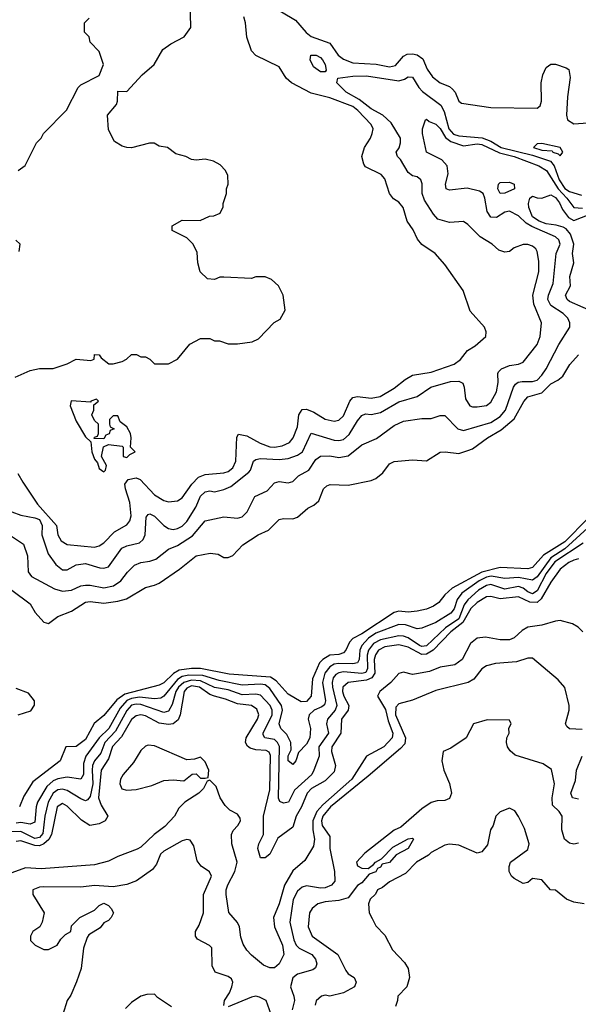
# Model space of a CAD drawing. Header units: inches. Extents: x 2348352 to 2479776, y 460422 to 613655.
# Tile 36 of 256: x 2400785 to 2403209, y 482214 to 486484. Entities that reach past the tile are written whole.
import ezdxf

# ---------------------------------------------------------------- set-up
doc = ezdxf.new("R2010")
doc.units = ezdxf.units.IN
doc.header["$MEASUREMENT"] = 0
doc.layers.add('C4408', color=7, linetype='Continuous')

msp = doc.modelspace()

# ---------------------------------------------------------------- linework, layer by layer
at = {"layer": 'C4408', "color": 4}
for points, elevation in [([(2400765.6, 484934.4), (2400830, 484962.8), (2400870, 484971), (2400930, 484971.3), (2400990, 484991.3), (2401030, 485011.3), (2401094, 485006), (2401108, 485012), (2401110, 485032), (2401130, 485031), (2401138, 485018), (2401171.6, 484991.6), (2401190, 484991.3), (2401230, 485002), (2401248.4, 485011.6), (2401270, 485032), (2401291.6, 485031.6), (2401310, 485022), (2401330, 485022), (2401350, 485012), (2401370, 484992), (2401430, 484992), (2401470, 485012), (2401523.1, 485076.9), (2401570, 485102), (2401610, 485102), (2401630, 485092), (2401651.1, 485091.1), (2401690, 485078), (2401730, 485078), (2401793.6, 485086.4), (2401820.4, 485099.6), (2401888.9, 485171.1), (2401914.6, 485185.4), (2401936.4, 485223.6), (2401928, 485290), (2401908, 485330), (2401878, 485358), (2401850, 485368.7), (2401810, 485368.7), (2401790, 485362), (2401670, 485368), (2401652.7, 485367.3), (2401630, 485358), (2401600.4, 485360.4), (2401568, 485390), (2401558, 485430), (2401554.6, 485474.6), (2401538, 485510), (2401510, 485538), (2401446, 485570), (2401446, 485590), (2401490, 485614), (2401567.3, 485612.7), (2401608.4, 485631.6), (2401627.3, 485632.7), (2401654.6, 485645.4), (2401667.3, 485672.7), (2401667.3, 485687.3), (2401682, 485730), (2401682, 485750), (2401688.7, 485770), (2401688.4, 485808.4), (2401678, 485830), (2401654.6, 485854.6), (2401626, 485870), (2401590, 485879), (2401550, 485875.3), (2401530, 485878), (2401506, 485890), (2401462, 485902), (2401426, 485930), (2401390, 485935.3), (2401368.4, 485948.4), (2401348.4, 485948.4), (2401270, 485929), (2401249.1, 485929.1), (2401230, 485935.3), (2401196.4, 485956.4), (2401170, 486006), (2401166, 486070), (2401204.1, 486115.9), (2401209.3, 486130), (2401210, 486174), (2401250, 486172), (2401315.5, 486244.5), (2401368.7, 486290), (2401405.6, 486354.4), (2401440.2, 486379.8), (2401498, 486410), (2401528, 486450), (2401524, 486570)], 104), ([(2401868, 486550), (2401981.3, 486481.3), (2402027.9, 486427.9), (2402050, 486410.4), (2402130, 486382), (2402166.4, 486330), (2402190, 486312.2), (2402230, 486296.9), (2402331.8, 486291.8), (2402390, 486279.5), (2402415.2, 486284.8), (2402450, 486326), (2402465.7, 486334.3), (2402490, 486336.5), (2402510, 486332), (2402534.5, 486314.5), (2402552.7, 486270), (2402576.2, 486236.2), (2402610, 486210.5), (2402650, 486194), (2402663.4, 486183.4), (2402674.8, 486170), (2402690.8, 486130), (2402702.3, 486122.3), (2402830, 486102.8), (2403030, 486100.3), (2403042.9, 486110), (2403049.6, 486130), (2403047.3, 486210), (2403055.4, 486244.6), (2403070, 486276), (2403090, 486290.8), (2403110, 486290.6), (2403155.6, 486275.6), (2403167.7, 486267.7), (2403173, 486233), (2403161.7, 486150), (2403157.7, 486070), (2403162.6, 486050), (2403190, 486032.6), (2403250, 486036.4)], 96), ([(2400775.9, 484515.9), (2400798.5, 484478.5), (2400862.6, 484382.6), (2400943.8, 484290), (2400950.4, 484250.4), (2400964.4, 484224.4), (2400990, 484207.7), (2401110, 484196.4), (2401130, 484201.6), (2401150, 484215.5), (2401196.6, 484263.4), (2401250, 484294), (2401262, 484310), (2401267.8, 484332.2), (2401262, 484390), (2401243.6, 484450), (2401241.6, 484470), (2401256, 484490), (2401290, 484497), (2401306.8, 484490), (2401370, 484423.8), (2401410, 484399.3), (2401430, 484393), (2401470, 484397.3), (2401490, 484410.8), (2401531.8, 484470), (2401560.6, 484499.4), (2401590, 484511.8), (2401670, 484518.4), (2401690, 484524.9), (2401710, 484540.5), (2401723, 484570), (2401727, 484673), (2401734, 484686), (2401770, 484679.5), (2401827.7, 484647.8), (2401870, 484632), (2401890, 484630.4), (2401923.8, 484636.2), (2401956, 484650), (2401971.8, 484670), (2401990, 484718), (2401996.3, 484770), (2402010, 484794), (2402030, 484795.5), (2402061.7, 484781.7), (2402110, 484751), (2402150, 484742.8), (2402170, 484746.8), (2402190, 484766), (2402217, 484830), (2402230, 484844.9), (2402250, 484850.4), (2402310, 484842.4), (2402348.7, 484850), (2402410, 484886), (2402456.9, 484923.1), (2402490, 484942.4), (2402570, 484954.9), (2402670, 484990.8), (2402697.2, 485010), (2402728.7, 485050), (2402762, 485070), (2402808, 485110), (2402808.7, 485130), (2402802, 485150), (2402740.2, 485220.2), (2402708.7, 485310), (2402630, 485422), (2402588, 485470), (2402529.4, 485509.4), (2402511.5, 485531.5), (2402492.9, 485572.9), (2402466, 485610), (2402449.3, 485670), (2402430, 485693.2), (2402407.3, 485707.3), (2402389.3, 485730), (2402370, 485794), (2402353.1, 485813.1), (2402286, 485846), (2402277.6, 485857.6), (2402269.3, 485890), (2402281.6, 485930), (2402307, 485970), (2402314.5, 485990), (2402318, 486010), (2402309.4, 486030), (2402252.6, 486090), (2402230, 486107.2), (2402130, 486145.6), (2402050, 486165.1), (2401964, 486210), (2401941.2, 486230), (2401910, 486279), (2401810, 486329.2), (2401790, 486349), (2401770, 486408), (2401764, 486470), (2401757, 486497)], 96), ([(2400778, 485830), (2400808.9, 485851.1), (2400858, 485950), (2400878, 485970), (2400888, 485990), (2400988.4, 486091.6), (2401038, 486190), (2401050, 486202), (2401130, 486242), (2401148, 486290), (2401130, 486346), (2401090, 486386), (2401086, 486410), (2401066, 486430), (2401066, 486470), (2401086, 486490)], 108), ([(2400750, 484350.3), (2400790, 484335.8), (2400850, 484324.4), (2400870, 484316.4), (2400882, 484290), (2400881.1, 484250), (2400907.8, 484167.8), (2400941.8, 484121.8), (2400970, 484098), (2400990, 484098), (2401030, 484119.3), (2401070, 484126), (2401132.5, 484107.5), (2401150, 484104.9), (2401169.5, 484110.5), (2401228.4, 484191.6), (2401250, 484201.6), (2401304.5, 484215.5), (2401321.2, 484230), (2401329.6, 484250.4), (2401332.9, 484327.1), (2401342.5, 484337.5), (2401350, 484340.7), (2401370, 484330.6), (2401410, 484290.8), (2401430, 484277.3), (2401450, 484273.4), (2401470, 484278), (2401490, 484288), (2401510, 484307.7), (2401549.7, 484370), (2401570, 484417.3), (2401590, 484436.3), (2401610, 484440.7), (2401630, 484436.3), (2401670, 484446), (2401700.8, 484459.2), (2401778.7, 484521.3), (2401786, 484530), (2401799.3, 484570), (2401810, 484577.1), (2401830, 484580.3), (2401910, 484576), (2401950, 484581.7), (2401990, 484594.9), (2402011.3, 484610), (2402050, 484690.8), (2402150, 484661.1), (2402170, 484658.7), (2402190, 484663.1), (2402214.8, 484685.2), (2402250, 484744.9), (2402270, 484768.2), (2402285.7, 484774.3), (2402310, 484771.8), (2402350, 484781.1), (2402430, 484826.7), (2402509.7, 484850.3), (2402568.7, 484890), (2402654.9, 484914.9), (2402690, 484916.3), (2402707.3, 484907.3), (2402714, 484890), (2402719.1, 484839.1), (2402738, 484810), (2402750, 484804.9), (2402770, 484804.9), (2402810, 484811), (2402830, 484826), (2402854.5, 484870), (2402860.9, 484910), (2402859, 484950), (2402863.2, 484956.8), (2402875.3, 484970), (2402910, 484984.9), (2402949.5, 484990.5), (2402970, 484998.8), (2403030, 485076), (2403043.7, 485110), (2403049.4, 485170), (2403016.2, 485250), (2403011.8, 485290), (2403038, 485390), (2403037.5, 485437.5), (2403030, 485478), (2403024, 485490), (2403010, 485501.2), (2402990, 485509), (2402970, 485509), (2402930, 485495.3), (2402910, 485478), (2402890, 485475.3), (2402864.7, 485484.7), (2402835.3, 485510), (2402782.5, 485542.5), (2402730, 485595.3), (2402710, 485608.7), (2402650, 485604), (2402599.3, 485619.3), (2402580.2, 485640.2), (2402541.5, 485701.5), (2402531.3, 485730), (2402531.7, 485771.7), (2402525.2, 485790), (2402510, 485802.7), (2402490, 485806.6), (2402470, 485821.2), (2402438, 485878), (2402424, 485890), (2402419, 485910), (2402432.1, 485927.9), (2402438, 485950), (2402437, 485970), (2402396.3, 486036.3), (2402360.7, 486070), (2402310, 486096.9), (2402258.3, 486138.3), (2402202, 486170), (2402161.2, 486210), (2402166, 486230), (2402230, 486239.3), (2402290, 486240.5), (2402430, 486219.5), (2402454.3, 486225.7), (2402470, 486236.3), (2402490, 486234.8), (2402517.1, 486190), (2402532.7, 486172.7), (2402613, 486113), (2402626.3, 486086.3), (2402647.1, 486010), (2402667.6, 485987.6), (2402690, 485980.9), (2402791.3, 485971.3), (2402830, 485956.6), (2402874.4, 485930), (2403010, 485897.2), (2403088.2, 485870), (2403104.5, 485850), (2403126, 485790), (2403150, 485751.3), (2403170, 485738.9), (2403222.6, 485722.6)], 92), ([(2400710.3, 484270.4), (2400800.7, 484210), (2400818.4, 484158.4), (2400822, 484090), (2400836, 484070), (2400936.1, 484016.1), (2400970, 484006), (2401010, 484010.4), (2401050, 484028.7), (2401070, 484032.2), (2401090, 484032.2), (2401150, 484019.6), (2401191.9, 484028.1), (2401223.6, 484050), (2401252.1, 484087.9), (2401282.3, 484117.8), (2401309.7, 484130.3), (2401350, 484136), (2401375.2, 484144.8), (2401430, 484187.3), (2401470, 484203), (2401534.5, 484245.5), (2401590, 484310.7), (2401670, 484327.7), (2401730, 484321.6), (2401750, 484328), (2401772, 484350), (2401804.5, 484415.5), (2401858.6, 484441.4), (2401890, 484476), (2401910, 484481), (2401950, 484476), (2401970, 484481), (2401994.8, 484505.2), (2402039.3, 484530), (2402070, 484577.3), (2402090, 484590.6), (2402130, 484592.7), (2402170, 484585.5), (2402210, 484593), (2402270, 484640.7), (2402332.9, 484667.1), (2402410, 484724), (2402450, 484742.8), (2402530, 484754.8), (2402570, 484754.8), (2402610, 484766.8), (2402630, 484766.8), (2402686.8, 484710), (2402710, 484702), (2402830, 484736.5), (2402870, 484763.7), (2402893, 484790), (2402928, 484890), (2402936.9, 484903.1), (2402948.5, 484911.5), (2402964.9, 484915.1), (2403010, 484914.6), (2403030, 484921.1), (2403050, 484942.4), (2403069.7, 484970), (2403124.6, 485075.4), (2403172.3, 485150), (2403172.7, 485170), (2403163.7, 485190), (2403143.7, 485210), (2403090, 485244.2), (2403076.9, 485270), (2403079.7, 485290), (2403099.5, 485340.5), (2403113.3, 485470), (2403129.5, 485510), (2403124.5, 485530), (2403110, 485541.6), (2403006.6, 485586.6), (2402982, 485602), (2402950, 485634), (2402910, 485654), (2402890, 485649.3), (2402853.4, 485626.6), (2402830, 485627.3), (2402812.7, 485652.7), (2402804, 485710), (2402796.3, 485730), (2402780.6, 485740.6), (2402726.6, 485753.4), (2402650, 485744.5), (2402635.3, 485750), (2402632.7, 485770), (2402644.4, 485815.6), (2402639.7, 485850), (2402616.4, 485876.4), (2402549.6, 485910), (2402532.3, 485990), (2402533.2, 486010), (2402546, 486050), (2402550, 486052), (2402562, 486042), (2402590, 486030.8), (2402610, 486012.7), (2402633.1, 485973.1), (2402656.3, 485956.3), (2402710, 485937.6), (2402770, 485945.5), (2402790, 485942.6), (2402866.5, 485906.5), (2402930.5, 485890), (2403037.3, 485850), (2403070.3, 485830), (2403120.9, 485750), (2403159.7, 485710), (2403190.2, 485670.2), (2403226.6, 485666.6)], 88), ([(2403289, 485210), (2403170, 485262.4), (2403160.7, 485270), (2403154, 485290), (2403175.1, 485330), (2403171.6, 485370), (2403189.6, 485430), (2403184.2, 485470), (2403189.7, 485510), (2403174.5, 485554.5), (2403156.3, 485576.3), (2403143.8, 485583.8), (2403113.1, 485593.1), (2403070, 485598.3), (2403039.5, 485610), (2403010, 485628.6), (2402994, 485670), (2402992.7, 485687.3), (2402998, 485710), (2403010, 485718), (2403030, 485710.8), (2403050, 485710.7), (2403090, 485724), (2403110, 485712.2), (2403128, 485690), (2403140.4, 485660.4), (2403166.4, 485626.4), (2403190, 485613), (2403290, 485652.7)], 84), ([(2400782, 485478), (2400786, 485510), (2400767.3, 485527.3)], 108), ([(2400751, 484010), (2400830, 483951), (2400852.5, 483912.5), (2400890, 483871), (2400910, 483866), (2400950, 483896.3), (2401010, 483919.3), (2401070, 483957.3), (2401090, 483960.7), (2401150, 483954), (2401210, 483961.6), (2401247.7, 483972.3), (2401330, 484021), (2401370, 484031), (2401390, 484041), (2401478.9, 484101.1), (2401550, 484159.1), (2401610.7, 484170.7), (2401646.4, 484166.4), (2401670, 484151.3), (2401690, 484151.3), (2401710, 484161), (2401752.9, 484207.1), (2401819, 484250), (2401864, 484270), (2401910, 484316), (2401930, 484321), (2401970, 484318.8), (2401990, 484326.8), (2402034.8, 484365.2), (2402060.9, 484379.1), (2402082.7, 484397.3), (2402103.7, 484450), (2402117, 484463), (2402132.1, 484467.9), (2402210, 484464.9), (2402310, 484486), (2402330, 484494.8), (2402360.7, 484519.3), (2402390, 484557.3), (2402410, 484567.7), (2402490, 484574.8), (2402550, 484570.8), (2402610, 484608), (2402630.5, 484610.5), (2402690, 484602.8), (2402730, 484615.5), (2402750, 484623), (2402815.1, 484670), (2402874.4, 484705.6), (2402930, 484752.4), (2402972.4, 484827.6), (2402990, 484848), (2403050, 484866), (2403090, 484905.5), (2403119.7, 484920.3), (2403142, 484938), (2403171.8, 484988.2), (2403210, 485030.8)], 84), ([(2403250, 484320.3), (2403150, 484219.4), (2403058.3, 484161.7), (2403010, 484108.2), (2402990, 484102.6), (2402870, 484107.8), (2402790, 484088.4), (2402661.9, 484018.2), (2402630.4, 483990), (2402603.6, 483956.4), (2402579.9, 483940.1), (2402550, 483928), (2402510, 483919.6), (2402470, 483915.1), (2402430, 483918.9), (2402410, 483913), (2402270, 483820.3), (2402230, 483799.7), (2402215.5, 483784.5), (2402200.4, 483750), (2402190, 483738.4), (2402170, 483731.2), (2402130, 483728.4), (2402100.4, 483710), (2402085.7, 483694.3), (2402054.8, 483625.2), (2402050.2, 483549.8), (2402030, 483527.8), (2402006.3, 483526.3), (2401950, 483558.4), (2401897.3, 483617.3), (2401872.8, 483632.8), (2401693.9, 483646.1), (2401570, 483670.9), (2401530, 483670.9), (2401476.4, 483663.6), (2401452, 483648), (2401410, 483608.5), (2401390, 483598.5), (2401240.8, 483559.2), (2401205.8, 483534.2), (2401150, 483466.6), (2401108.4, 483431.6), (2401070, 483362.9), (2401030, 483332.3), (2400984.7, 483330), (2400960.7, 483270), (2400841.1, 483178.9), (2400802.8, 483117.2), (2400784, 483070)], 84), ([(2403250, 484280.9), (2403150.9, 484189.1), (2403089.2, 484150.8), (2403030, 484068.2), (2403010, 484053.7), (2402950, 484064.6), (2402890, 484061), (2402831.4, 484071.4), (2402810, 484066.5), (2402778.3, 484050), (2402703, 483997), (2402683.1, 483970), (2402670, 483929.4), (2402656.4, 483910), (2402590, 483869.6), (2402530, 483844.5), (2402510, 483842.9), (2402459.5, 483859.5), (2402430, 483861.7), (2402330, 483823.1), (2402298.2, 483801.8), (2402268.9, 483770), (2402260.2, 483750), (2402257.6, 483710), (2402250, 483695.6), (2402230, 483690.9), (2402167.8, 483692.2), (2402150, 483688.7), (2402130, 483677.2), (2402109.4, 483650.5), (2402098.6, 483610), (2402111.7, 483530), (2402107.2, 483512.8), (2402096.4, 483503.6), (2402063, 483490), (2402041.1, 483470), (2402036.9, 483450), (2402046.7, 483410), (2402043.1, 483370), (2402030, 483342.7), (2401994.2, 483305.8), (2401982.8, 483270), (2401970, 483254), (2401949.8, 483270), (2401950, 483291), (2401962.5, 483317.5), (2401961.3, 483350), (2401943.8, 483383.8), (2401917.6, 483410), (2401911.1, 483430), (2401925.6, 483490), (2401921.5, 483510), (2401870, 483584.2), (2401850, 483599.8), (2401830, 483602.5), (2401750, 483597.4), (2401650, 483617.7), (2401580, 483640), (2401519, 483641), (2401490, 483635), (2401470, 483622.9), (2401410.2, 483549.8), (2401397.8, 483542.2), (2401370, 483539.2), (2401305.3, 483545.3), (2401270, 483540.8), (2401250, 483532), (2401221, 483499), (2401172.1, 483410), (2401130.2, 483370), (2401071.4, 483290), (2401062.2, 483257.8), (2401061.1, 483210), (2401050.6, 483190), (2400990, 483199.7), (2400950, 483192.4), (2400930, 483183.1), (2400902.1, 483157.9), (2400862, 483090), (2400855.6, 483070), (2400850, 483003.7), (2400830, 482994.7), (2400790, 483002.8), (2400770, 482999.8)], 88), ([(2403230, 484214), (2403107.5, 484132.5), (2403070, 484081.7), (2403030, 484006.9), (2403010, 483994.7), (2402990, 484002.7), (2402970, 484019.2), (2402950, 484025.3), (2402890, 484014), (2402830, 484034), (2402810, 484030.8), (2402776, 484010), (2402730, 483968.4), (2402714.3, 483945.7), (2402690, 483886.2), (2402633.2, 483846.8), (2402550, 483768.8), (2402530, 483766.2), (2402519.5, 483770), (2402470, 483803.1), (2402450, 483810.9), (2402430, 483812.1), (2402350, 483794.2), (2402320.8, 483779.2), (2402298.5, 483750), (2402292.3, 483727.7), (2402293.7, 483670), (2402286.6, 483653.4), (2402270, 483648), (2402190, 483656.4), (2402170, 483652.1), (2402156.4, 483643.6), (2402145.5, 483630), (2402141.3, 483610), (2402142.2, 483590), (2402161.3, 483510), (2402153.8, 483490), (2402120.4, 483450), (2402115.8, 483430), (2402124.2, 483390), (2402082.7, 483330), (2402084.4, 483290), (2402061.3, 483230), (2402052.4, 483210), (2401977.3, 483142.7), (2401950.7, 483090), (2401930, 483086), (2401913.6, 483093.6), (2401907.8, 483107.8), (2401912.5, 483332.5), (2401904.2, 483350), (2401890, 483362), (2401848.7, 483370), (2401842, 483382), (2401841.6, 483390), (2401880.4, 483470), (2401880.4, 483490), (2401871.1, 483510), (2401830, 483554.3), (2401810, 483559.2), (2401750, 483556.8), (2401690, 483577.4), (2401630, 483587.8), (2401570, 483617.1), (2401530, 483619.6), (2401497.4, 483610), (2401474.5, 483590), (2401462.7, 483570), (2401446.5, 483513.5), (2401430, 483485.6), (2401410, 483479.6), (2401310, 483514.6), (2401290, 483516.2), (2401270, 483511.4), (2401250, 483487.8), (2401201, 483399), (2401154.4, 483350), (2401136.4, 483303.6), (2401109, 483270), (2401100.7, 483250), (2401099.3, 483230), (2401102.7, 483170), (2401090, 483115.3), (2401079.3, 483100.7), (2401070, 483096), (2401050, 483104.5), (2400990, 483141.7), (2400970, 483147.1), (2400950, 483144.4), (2400930, 483129.7), (2400908.2, 483090), (2400894, 483030), (2400884.6, 482955.4), (2400870, 482937.2), (2400850, 482933.1), (2400790, 482964.1), (2400750, 482962.3)], 92), ([(2403210, 484145.4), (2403190, 484140.4), (2403168.2, 484130), (2403130, 484100.7), (2403090, 484044.5), (2403048.1, 483971.9), (2403030, 483956.8), (2402998.4, 483958.4), (2402950, 483980.4), (2402870, 483973.1), (2402830, 483982.6), (2402810, 483980.5), (2402770, 483957.2), (2402741.8, 483930), (2402708.5, 483870), (2402655.2, 483830), (2402578.6, 483750), (2402550, 483733), (2402530, 483731.5), (2402470, 483763.5), (2402430, 483773.6), (2402370, 483764.1), (2402341.7, 483750), (2402328.2, 483730), (2402323.5, 483710), (2402325.4, 483650), (2402312.2, 483630), (2402290, 483619.1), (2402210.2, 483609.8), (2402187.7, 483590), (2402186, 483570), (2402191.5, 483550), (2402213.4, 483510), (2402210.3, 483490), (2402181.1, 483450), (2402178.7, 483390), (2402138.9, 483330), (2402138.3, 483310), (2402155.6, 483250), (2402150, 483222.7), (2402110, 483183), (2402050.4, 483150), (2402031.7, 483130), (2402007.9, 483070), (2401984.6, 483030), (2401970, 482982.7), (2401905.4, 482934.6), (2401870, 482865.2), (2401850, 482849.3), (2401829.6, 482849.6), (2401818.4, 482890), (2401822.9, 482910), (2401843, 482950), (2401843.1, 483030), (2401870, 483144.7), (2401872.7, 483292.7), (2401867, 483307), (2401854.7, 483314.7), (2401810, 483317.8), (2401784.5, 483324.5), (2401772.9, 483332.9), (2401764, 483350), (2401766.9, 483370), (2401816.3, 483450), (2401822.4, 483470), (2401814.1, 483494.1), (2401790, 483509.6), (2401730, 483517.2), (2401677.8, 483537.8), (2401630, 483549.8), (2401610, 483557.8), (2401565.1, 483590), (2401530, 483594.7), (2401510, 483584.4), (2401498.6, 483570), (2401481.5, 483470), (2401472.1, 483447.9), (2401450.6, 483430), (2401430, 483427.4), (2401390, 483432.9), (2401330, 483464.4), (2401310, 483469.7), (2401290, 483465.4), (2401270, 483449.7), (2401226.4, 483373.6), (2401188.1, 483331.9), (2401170, 483278.4), (2401138.6, 483230), (2401127.1, 483110), (2401137.7, 483077.7), (2401166.7, 483030), (2401155.5, 483010), (2401130, 482996.4), (2401089.7, 482989.7), (2401052.5, 483012.5), (2400990, 483074), (2400970, 483084.5), (2400947.4, 483070), (2400922.2, 482950), (2400910.8, 482929.2), (2400890.1, 482909.9), (2400870, 482901.5), (2400850, 482902.2), (2400790, 482923.1), (2400770, 482920.5)], 96), ([(2403229.3, 483829.3), (2403208.7, 483850), (2403184.1, 483864.1), (2403130, 483878), (2403110, 483876.2), (2403050, 483858), (2402990, 483849.5), (2402964.7, 483835.3), (2402930, 483803.7), (2402910, 483794.5), (2402870, 483794), (2402806.8, 483806.8), (2402770, 483802), (2402741.4, 483778.6), (2402704.9, 483710), (2402673.5, 483686.5), (2402610, 483676.3), (2402563.2, 483656.8), (2402506.8, 483646.8), (2402490, 483644.5), (2402450, 483655.1), (2402430, 483649.2), (2402395.5, 483610), (2402348.2, 483570), (2402338, 483550), (2402372.7, 483492.7), (2402383.8, 483443.8), (2402403.8, 483390), (2402400.5, 483370), (2402364.9, 483330), (2402290.3, 483289.7), (2402225.8, 483190), (2402100.8, 483079.2), (2402073.7, 483050), (2402057.4, 483010), (2402057.2, 482970), (2402064, 482930), (2402059.7, 482900.3), (2402022, 482838), (2401970, 482793.2), (2401934.3, 482730), (2401910.2, 482649.8), (2401886, 482590), (2401890.3, 482550), (2401924.9, 482470), (2401930.4, 482430), (2401910.6, 482390), (2401890, 482372.7), (2401870, 482372.3), (2401843.3, 482383.3), (2401790, 482426.6), (2401770, 482449.4), (2401754.9, 482474.9), (2401744.7, 482504.7), (2401738.3, 482550), (2401730, 482569.3), (2401692.7, 482612.7), (2401680.5, 482690), (2401681.3, 482710), (2401687.5, 482732.5), (2401718.5, 482790), (2401728, 482830), (2401705.6, 482910), (2401703.7, 482950), (2401711.6, 482968.4), (2401732, 482990), (2401742.7, 483010), (2401741.2, 483021.2), (2401730, 483039), (2401696.5, 483056.5), (2401676.5, 483076.5), (2401654, 483110), (2401638, 483158), (2401610, 483186), (2401598, 483182), (2401582, 483150), (2401562, 483130), (2401502, 483090), (2401475.3, 483064.7), (2401456, 483030), (2401414.9, 482985.1), (2401367.7, 482950), (2401310, 482895.1), (2401293.8, 482886.2), (2401210, 482854.5), (2401170, 482834.5), (2401110, 482818.4), (2400878.5, 482801.4), (2400810, 482806), (2400750, 482784.2)], 104), ([(2403225.6, 483405.6), (2403170, 483409.2), (2403159, 483419), (2403154, 483430), (2403169.4, 483490), (2403169.4, 483510), (2403150, 483588), (2403121.2, 483621.2), (2403010, 483715.3), (2402990, 483715.3), (2402940.7, 483699.3), (2402850, 483692.3), (2402810, 483681.2), (2402790, 483669), (2402755.5, 483624.5), (2402730.5, 483609.5), (2402590, 483575.1), (2402490, 483532.7), (2402430, 483517), (2402416.7, 483503.3), (2402414.9, 483470), (2402459.6, 483370), (2402455.8, 483344.2), (2402437.1, 483322.9), (2402296.7, 483203.3), (2402133.7, 483070), (2402100.2, 483030), (2402094.6, 483010), (2402097.4, 482990), (2402130, 482942), (2402130.4, 482890.4), (2402150.3, 482790.3), (2402151.7, 482748.3), (2402137.3, 482730), (2402110, 482718.9), (2402090, 482717.4), (2402030, 482727.6), (2402010, 482722), (2401990, 482705.2), (2401971.8, 482668.2), (2401957.6, 482570), (2401973.9, 482493.9), (2401984.9, 482470), (2401996.9, 482456.9), (2402052.4, 482430), (2402068.4, 482410), (2402074.9, 482390), (2402068.5, 482371.5), (2402056.9, 482363.1), (2401990, 482345.1), (2401970, 482329), (2401959.3, 482290), (2401974.9, 482250), (2401977.1, 482230), (2401966.8, 482190)], 108), ([(2400778, 483470), (2400832.7, 483487.3), (2400848.9, 483511.1), (2400849, 483530), (2400822.7, 483562.7), (2400770, 483583.7)], 84), ([(2403210, 482912.7), (2403190, 482909), (2403170, 482913.2), (2403149.2, 482930), (2403137, 482970), (2403139.5, 483030), (2403126, 483050), (2403097.2, 483077.2), (2403095.1, 483110), (2403106, 483170), (2403092.7, 483232.7), (2403057, 483257), (2402934.6, 483294.6), (2402913.6, 483313.6), (2402902, 483330), (2402898, 483350), (2402899, 483370), (2402908.7, 483390), (2402908, 483412), (2402918, 483430), (2402910, 483446), (2402812.7, 483447.3), (2402754, 483430), (2402722, 483370), (2402655.3, 483324.7), (2402622, 483310), (2402616, 483270), (2402625.5, 483230), (2402650, 483171.3), (2402658.8, 483130), (2402650, 483106), (2402630, 483098), (2402596.4, 483096.4), (2402570, 483088.7), (2402530, 483062), (2402438.5, 482981.5), (2402410, 482968.7), (2402282.8, 482870), (2402246.8, 482830), (2402250, 482814), (2402270, 482804.7), (2402296.4, 482803.6), (2402320.4, 482819.6), (2402329.1, 482830.9), (2402355.3, 482844.7), (2402404.7, 482895.3), (2402470, 482932), (2402490, 482934), (2402494, 482930), (2402470.8, 482890), (2402418, 482862), (2402390, 482829.5), (2402358, 482822), (2402350, 482809), (2402336.9, 482803.1), (2402330, 482789.2), (2402301, 482779), (2402270, 482741.2), (2402250, 482729.4), (2402210, 482675.6), (2402170, 482663.5), (2402110, 482658.4), (2402078, 482650), (2402054, 482630), (2402042, 482610), (2402036.3, 482550), (2402054, 482510), (2402164.9, 482430), (2402199.9, 482359.9), (2402210, 482346), (2402236, 482330), (2402244.7, 482310), (2402238, 482290), (2402190, 482264), (2402130, 482248.7), (2402110, 482254), (2402094, 482250), (2402071.1, 482228.9), (2402066.8, 482210)], 112), ([(2403210, 483103.7), (2403184, 483110), (2403176, 483130), (2403196.1, 483183.9), (2403201.3, 483230), (2403226.3, 483290)], 108), ([(2403234, 482650), (2403190, 482657.2), (2403158, 482670), (2403110, 482709), (2403088.7, 482710), (2403050, 482753.2), (2403010, 482759), (2402990, 482742), (2402970, 482738), (2402930, 482759), (2402919, 482770), (2402908.7, 482790), (2402908.9, 482811.1), (2402915.3, 482830), (2402990, 482886), (2402995.1, 482910), (2402976, 482976), (2402950, 483028), (2402932.9, 483052.9), (2402910, 483064), (2402870, 483049), (2402851, 483030), (2402838.8, 482990), (2402827.3, 482970), (2402814.8, 482905.2), (2402790, 482875.3), (2402770, 482869.2), (2402690, 482904), (2402650, 482908.7), (2402630, 482904), (2402570, 482872.7), (2402558.8, 482861.2), (2402506.8, 482830), (2402459.1, 482780.9), (2402390, 482745.2), (2402359.3, 482720.7), (2402338, 482710), (2402328.1, 482691.9), (2402306, 482670), (2402298, 482650), (2402302, 482610), (2402314, 482586), (2402330, 482554), (2402370, 482514), (2402402, 482450), (2402455.3, 482395.3), (2402471, 482370), (2402476, 482330), (2402464.7, 482290), (2402426, 482250), (2402424.7, 482230), (2402415.3, 482204.7)], 116), ([(2401670, 482208.7), (2401673.2, 482230), (2401695.6, 482264.4), (2401706, 482290), (2401709, 482310), (2401704, 482324), (2401690, 482334), (2401633.2, 482353.2), (2401620.2, 482380.2), (2401619, 482459), (2401608.9, 482468.9), (2401556.4, 482496.4), (2401548, 482510), (2401548, 482530), (2401563.1, 482556.9), (2401582, 482610), (2401582.7, 482690), (2401617.2, 482770), (2401609.1, 482789.1), (2401572.5, 482812.5), (2401555.5, 482835.5), (2401540.9, 482900.9), (2401525.2, 482925.2), (2401510, 482929.2), (2401490, 482922.7), (2401410, 482878), (2401395.2, 482864.8), (2401378, 482822), (2401361.4, 482798.6), (2401292, 482750), (2401250, 482734), (2401190, 482724), (2401110, 482729.2), (2401050, 482722.7), (2400890, 482724), (2400870, 482722), (2400842, 482710), (2400842, 482690), (2400891.3, 482610), (2400882, 482570), (2400872, 482550), (2400842, 482530), (2400832, 482510), (2400832, 482490), (2400852, 482470), (2400890, 482451.3), (2400910, 482451.3), (2400948, 482470), (2400963.1, 482496.9), (2400983.1, 482516.9), (2401006, 482530), (2401010, 482554), (2401046, 482590), (2401110, 482622), (2401130, 482642), (2401150, 482652), (2401170, 482642), (2401182, 482630), (2401191.3, 482610), (2401182, 482590), (2401170, 482578), (2401150, 482568), (2401134.4, 482545.6), (2401084.7, 482515.3), (2401076.9, 482503.1), (2401062, 482458), (2401051, 482370), (2401031.6, 482311.6), (2401006.4, 482253.6), (2400991.3, 482230), (2400972, 482170)], 108), ([(2401443.1, 482203.1), (2401383.1, 482243.1), (2401370, 482258), (2401336.4, 482256.4), (2401310, 482248.7), (2401270, 482222), (2401244.5, 482195.5)], 112), ([(2401876, 482170), (2401854, 482230), (2401825.6, 482245.6), (2401810, 482249.2), (2401790, 482245.2), (2401690, 482202.7)], 108)]:
    msp.add_lwpolyline(points, dxfattribs=dict(at, elevation=elevation))
for points, elevation in [([(2402090, 486257.2), (2402060.1, 486280.1), (2402045.2, 486310), (2402048.7, 486330), (2402071.3, 486330), (2402090, 486320.7), (2402099.1, 486310), (2402110.6, 486289.4), (2402114.4, 486265.6), (2402110, 486258)], 92), ([(2403050, 485947), (2403030, 485945.2), (2403014.8, 485930), (2403050, 485918.7), (2403095.3, 485915.3), (2403098, 485910), (2403122, 485902), (2403130, 485894), (2403142, 485910), (2403130, 485929.2)], 96), ([(2402870, 485729.6), (2402859.5, 485750), (2402862.7, 485770), (2402870, 485777.3), (2402910, 485779.3), (2402931, 485770), (2402932, 485750), (2402890, 485732.3)], 84), ([(2401118, 484838), (2401094, 484830), (2401094, 484826), (2401008.6, 484831.4), (2401003.1, 484810), (2401030, 484742.8), (2401070, 484674.8), (2401092.7, 484652.7), (2401097.3, 484610), (2401110, 484578), (2401122.8, 484562.8), (2401130, 484538), (2401150, 484522.8), (2401157.2, 484530), (2401162, 484550), (2401139, 484590), (2401148, 484632), (2401170, 484642), (2401230, 484634), (2401234, 484630), (2401234, 484590), (2401250, 484586), (2401262, 484598), (2401286, 484610), (2401266, 484630), (2401268.7, 484671.3), (2401265.2, 484690), (2401250, 484719), (2401220.2, 484740.2), (2401210, 484766), (2401190, 484766), (2401174, 484750), (2401174, 484730), (2401178, 484718), (2401194, 484710), (2401178, 484702), (2401172.7, 484687.3), (2401158, 484682), (2401150, 484666), (2401107.3, 484667.3), (2401110, 484674), (2401122, 484678), (2401126, 484690), (2401126, 484730), (2401110, 484746), (2401098, 484770), (2401106, 484790), (2401106, 484814), (2401126, 484830)], 104), ([(2401342.3, 483337.7), (2401330, 483334), (2401310, 483315.1), (2401278, 483262), (2401233, 483210), (2401222.4, 483190), (2401219.3, 483170), (2401228.5, 483148.5), (2401250, 483143), (2401290, 483146), (2401357.6, 483162.4), (2401410, 483184), (2401450, 483187.3), (2401497.2, 483182.8), (2401532.7, 483212.7), (2401550, 483214), (2401570, 483194), (2401590, 483194), (2401602, 483198), (2401606, 483230), (2401590, 483266), (2401570, 483286), (2401543.6, 483276.4), (2401510, 483274), (2401370, 483335.6)], 104)]:
    msp.add_lwpolyline(points, close=True, dxfattribs=dict(at, elevation=elevation))

doc.saveas('drawing.dxf')
